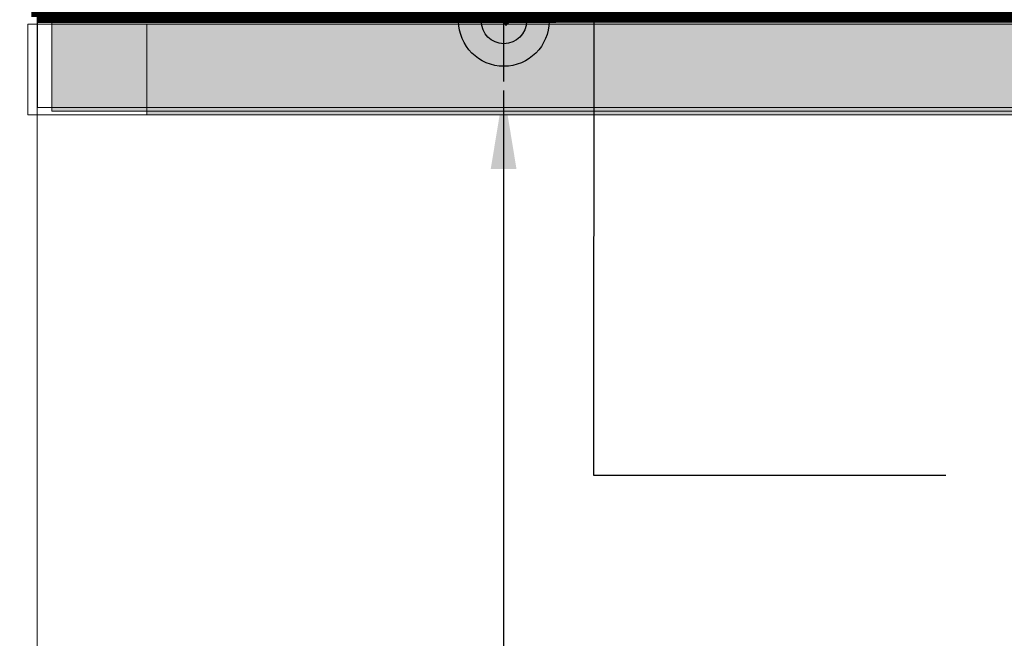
# Model space of a CAD drawing. Header units: millimetres. Extents: x -750 to 57307, y -2234 to 18901.
# Tile 33 of 102: x 13738 to 15371, y 10233 to 11259. Entities that reach past the tile are written whole.
import ezdxf

# ---------------------------------------------------------------- set-up
doc = ezdxf.new("R2010")
doc.units = ezdxf.units.MM
doc.header["$MEASUREMENT"] = 0
doc.linetypes.add('DASHED', pattern=[19.05, 12.7, -6.35])
doc.linetypes.add('HIDDEN', pattern=[0.375, 0.25, -0.125])
for name, color, linetype, lineweight, true_color in [('FLOOR RAISE', 4, 'DASHED', 0, 0x00ffff), ('GREY SCALE', 9, 'Continuous', 0, 0x808080), ('GREYSCALE', 9, 'Continuous', 0, 0x808080)]:
    doc.layers.add(name, color=color, linetype=linetype, lineweight=lineweight, true_color=true_color)
doc.layers.add('LINE', color=7, linetype='Continuous')
doc.layers.add('PLUMBING-DW-CD-PIPE', color=3, linetype='Continuous', true_color=0x00ff00)
doc.layers.add('PLUMBING-DW-WW-PIPE', color=7, linetype='Continuous', true_color=0x007f7f)
doc.styles.add('Oswald Light', font='txt')
doc.dimstyles.new('MDS-50', dxfattribs={"dimtxt": 100, "dimasz": 100, "dimexe": 50, "dimexo": 50, "dimgap": 25, "dimtad": 1, "dimdec": 0, "dimtxsty": 'Oswald Light', "dimcen": 0, "dimdle": 1.5875, "dimazin": 0, "dimtfac": 1, "dimtdec": 0, "dimtix": 1, "dimtmove": 0, "dimatfit": 0, "dimfxl": 1, "dimfrac": 2, "dimtolj": 1, "dimarcsym": 0})

# ---------------------------------------------------------------- blocks, each defined once
blk = doc.blocks.new('FLOOR PLAN')
at = {"layer": 'GREYSCALE', "ltscale": 0.25}
h = blk.add_hatch(color=256, dxfattribs=at)
h.dxf.hatch_style = 1
h.paths.add_polyline_path([(13791.6, 11256.6), (13791.6, 11107.1), (21063, 11107.1), (21063, 11256.6)])
h = blk.add_hatch(color=256, dxfattribs=at)
h.dxf.hatch_style = 1
h.paths.add_polyline_path([(13949.6, 11251.6), (13949.6, 11101.2), (21261.6, 11101.5), (21261.6, 11251.8)])
for p, q in [((13767.6, 12178.1), (13767.8, 9019.3)), ((21363.6, 11251.6), (13751.8, 11251.6)), ((13751.8, 11251.6), (21363.9, 11251.6)), ((13751.8, 11101.2), (13751.8, 11251.6)), ((13767.9, 11113.2), (13767.9, 11263.2)), ((13791.6, 11256.6), (21063, 11256.6)), ((13791.6, 11107.1), (13791.6, 11256.6)), ((13949.6, 11251.6), (21261.6, 11251.8)), ((13949.6, 11101.2), (13949.6, 11251.6)), ((21062, 11113.2), (13767.9, 11113.2)), ((21063, 11107.1), (13791.6, 11107.1)), ((21363.9, 11101.2), (13751.8, 11101.2)), ((21261.6, 11101.5), (13949.6, 11101.2))]:
    blk.add_line(p, q, dxfattribs=at)
blk = doc.blocks.new('DR-WDP-WW')
at = {"layer": 'PLUMBING-DW-WW-PIPE'}
h = blk.add_hatch(color=256, dxfattribs=at)
h.dxf.hatch_style = 1
h.paths.add_polyline_path([(0, 0), (37.5, 0, 0.414214), (0, 37.5)])
h.paths.add_polyline_path([(0, 0), (-37.5, 0, 0.414214), (0, -37.5)])
for p, q in [((0, 100), (0, -100)), ((-100, 0), (100, 0))]:
    blk.add_line(p, q, dxfattribs=at)
blk.add_lwpolyline([(0, -100), (-50, -186.6), (50, -186.6)], close=True, dxfattribs=at)
for radius in [75, 37.5]:
    blk.add_circle((0, 0), radius, dxfattribs=at)

msp = doc.modelspace()

# ---------------------------------------------------------------- linework, layer by layer
at = {"layer": 'FLOOR RAISE', "linetype": 'HIDDEN', "ltscale": 500, "const_width": 20}
for points in [[(13767.9, 11263.2), (21062, 11267), (21062, 18073.2)], [(13767.9, 11263.2), (13766.9, 12178.1), (13748.5, 12178.1)]]:
    msp.add_lwpolyline(points, dxfattribs=at)
at = {"layer": 'PLUMBING-DW-WW-PIPE', "linetype": 'DASHED', "ltscale": 10, "const_width": 10}
msp.add_lwpolyline([(14541.4, 11251.6), (15289.3, 11999.5)], dxfattribs=at)

# ---------------------------------------------------------------- block references
at = {"layer": 'GREY SCALE', "ltscale": 5}
msp.add_blockref('FLOOR PLAN', (0, 0), dxfattribs=at)
at = {"layer": 'PLUMBING-DW-CD-PIPE', "xscale": 1.000027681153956, "yscale": 1.000027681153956, "zscale": 1.000027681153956, "rotation": 180}
msp.add_blockref('DR-WDP-WW', (14541.4, 11256.6), dxfattribs=at)

# ---------------------------------------------------------------- leaders
at = {"layer": 'LINE'}
for points in [[(14690.9, 12382.7), (14690.2, 10503.8), (15274.3, 10503.8)], [(14541, 11141.2), (14540.7, 9203.8), (15274.3, 9203.8)]]:
    msp.add_leader(points, dimstyle='MDS-50', override={"dimasz": 130, "dimtad": 0}, dxfattribs=at)

doc.saveas('drawing.dxf')
